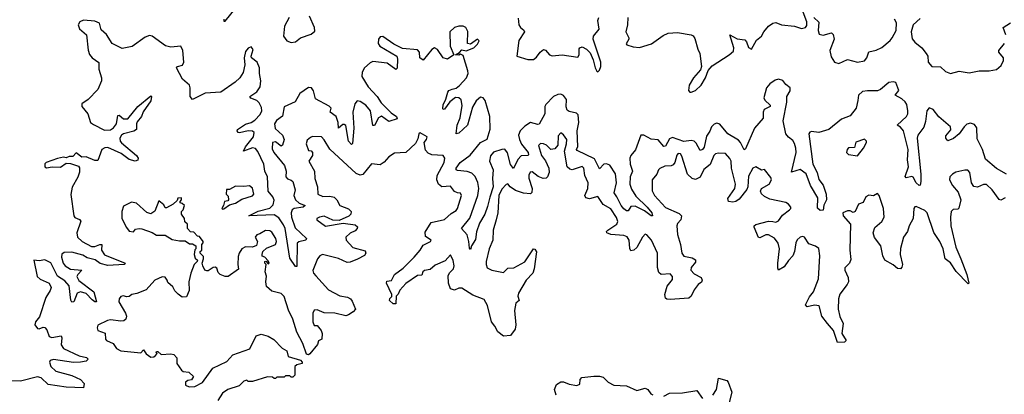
# Model space of a CAD drawing. Extents: x 2470790 to 2659118, y 702284 to 849036.
# Tile 140 of 154: x 2612190 to 2619060, y 751921 to 754530. Entities that reach past the tile are written whole.
import ezdxf

# ---------------------------------------------------------------- set-up
doc = ezdxf.new("R2010")
doc.units = 0

msp = doc.modelspace()

# ---------------------------------------------------------------- linework, layer by layer
at = {"layer": '0CON10XD'}
for points in [[(2613615.6, 754535), (2613615, 754520), (2613625, 754519.5), (2613711.3, 754628.7)], [(2616433.2, 754545), (2616430.7, 754495), (2616418.3, 754445), (2616440.5, 754405), (2616440.5, 754395), (2616422.4, 754362.4), (2616427.1, 754355), (2616470.4, 754340.4), (2616515, 754337.4), (2616598.8, 754361.2), (2616679.6, 754420.4), (2616715, 754435.7), (2616780.9, 754440.9), (2616876.2, 754425), (2616888.3, 754418.3), (2616899.8, 754399.8), (2616920.8, 754325), (2616935.9, 754295), (2616947.6, 754205), (2616940, 754180), (2616891.9, 754125), (2616861.2, 754075), (2616856.2, 754036.2), (2616865, 754025.7), (2616875, 754025.4), (2616905, 754037.5), (2616945.1, 754074.9), (2616974.7, 754125), (2616994.2, 754175.8), (2617021.3, 754208.7), (2617140.6, 754285), (2617169.4, 754310.6), (2617173.6, 754335), (2617144.2, 754425.8), (2617195, 754397.9), (2617248.9, 754388.9), (2617260.5, 754375), (2617275, 754336), (2617295, 754324.2), (2617332.1, 754387.9), (2617365.7, 754414.3), (2617381, 754445), (2617415, 754484.7), (2617445, 754505.8), (2617465, 754509.5), (2617505, 754493.5), (2617595, 754485.1), (2617645, 754468.1), (2617672.9, 754475), (2617681.3, 754488.7), (2617681.6, 754515), (2617635, 754637.5)], [(2618037.6, 753967.6), (2618026.5, 753915), (2617985, 753861.3), (2617925, 753837.6), (2617835.6, 753765), (2617766.2, 753743.8), (2617715, 753752.4), (2617702.7, 753747.3), (2617696.3, 753735), (2617724.7, 753525), (2617754, 753465), (2617766.5, 753416.5), (2617795, 753377.5), (2617816.1, 753313.9), (2617820, 753275), (2617801.7, 753238.3), (2617795, 753203.8), (2617775, 753200.8), (2617757, 753217), (2617758.9, 753288.9), (2617708, 753375), (2617676.4, 753456.4), (2617635, 753487), (2617575, 753467.5), (2617608.3, 753605), (2617606.2, 753635), (2617595, 753668.6), (2617585, 753688.2), (2617555, 753710.8), (2617536, 753735), (2617517.6, 753825), (2617542.5, 753955), (2617541.9, 753995), (2617564.7, 754035), (2617566, 754055), (2617535, 754079.7), (2617515, 754106.2), (2617485, 754116.1), (2617461.8, 754108.2), (2617425, 754082.3), (2617401.7, 754055), (2617381, 753985), (2617388.6, 753968.6), (2617425.6, 753935), (2617427.1, 753925), (2617384.6, 753905), (2617377.5, 753885), (2617377.9, 753845), (2617317.6, 753775), (2617255, 753630.8), (2617244.6, 753624.6), (2617219.6, 753675), (2617205, 753691.8), (2617131.5, 753735), (2617075, 753802.3), (2617055, 753809.2), (2617035, 753802.9), (2617016, 753785), (2617005.8, 753754.2), (2616981.7, 753718.3), (2616965, 753643.1), (2616955, 753625.7), (2616938.6, 753618.6), (2616910.5, 753670.5), (2616895, 753685.2), (2616875, 753689.3), (2616825, 753682.8), (2616745, 753708.8), (2616725, 753701.5), (2616695, 753650), (2616685, 753646.7), (2616645, 753694.2), (2616595, 753697.1), (2616545, 753726.1), (2616524.7, 753725.3), (2616486, 753624), (2616455.1, 753584.9), (2616447.6, 753565), (2616449.4, 753525), (2616464.8, 753475), (2616450.3, 753435), (2616447.3, 753385), (2616459.9, 753349.9), (2616490.1, 753300.1), (2616569.2, 753225), (2616600, 753185), (2616605, 753163.8), (2616595, 753164.3), (2616548.8, 753198.8), (2616485, 753230.3), (2616455, 753228.1), (2616435, 753200), (2616425, 753198.6), (2616405, 753211.8), (2616385.9, 753235), (2616357.5, 753297.5), (2616337.5, 753325), (2616353.9, 753393.9), (2616347.3, 753457.3), (2616306.7, 753516.7), (2616285, 753526.2), (2616266.8, 753523.2), (2616235, 753492.2), (2616201.3, 753561.3), (2616079.4, 753619.4), (2616075.8, 753625), (2616083.8, 753646.2), (2616080.3, 753755), (2616090.6, 753815), (2616086.4, 753866.4), (2616075, 753880), (2616025, 753889.6), (2616010.1, 753900.1), (2616002.1, 753922.1), (2616006.1, 753975), (2615985, 754002.9), (2615965, 754010.9), (2615945, 754010), (2615915, 753996.2), (2615860.9, 753939.1), (2615854.7, 753925), (2615855.2, 753874.8), (2615815, 753803.3), (2615805, 753799.5), (2615755, 753813.3), (2615715, 753788.6), (2615682.1, 753755), (2615670.5, 753725), (2615677, 753695), (2615692.2, 753662.2), (2615736.9, 753605), (2615741.3, 753588.7), (2615735, 753583.3), (2615688, 753582), (2615665, 753556.2), (2615635, 753493.8), (2615615, 753521.1), (2615593.3, 753603.3), (2615575, 753627.3), (2615555, 753627.2), (2615495, 753606.7), (2615475, 753582.9), (2615467.8, 753545), (2615493.9, 753485), (2615490.2, 753425), (2615494.7, 753365), (2615470, 753295), (2615455, 753228.1), (2615434.6, 753175), (2615397.3, 753112.7), (2615377.6, 753052.4), (2615370.5, 752999.5), (2615342.5, 752955), (2615335, 752930), (2615328.3, 752938.3), (2615324.4, 752985.6), (2615312.1, 753032.1), (2615272, 753075), (2615331.9, 753148.1), (2615385.9, 753305), (2615393.5, 753355), (2615386.8, 753396.8), (2615368.3, 753438.3), (2615345, 753461.8), (2615312.6, 753472.6), (2615245, 753479.2), (2615234.7, 753484.7), (2615235.4, 753495), (2615262.8, 753535), (2615332.4, 753587.6), (2615405, 753674.7), (2615451.9, 753698.1), (2615471.7, 753768.3), (2615470.8, 753855), (2615437.6, 753967.6), (2615425, 753986.1), (2615405, 753989.6), (2615375.2, 753964.8), (2615349.7, 753920.3), (2615313.8, 753795), (2615255, 753739.5), (2615235.9, 753735.9), (2615241.6, 753795), (2615262.3, 753847.7), (2615277.6, 753932.4), (2615271.1, 753971.1), (2615255, 753986.9), (2615231.7, 753988.3), (2615192, 753958), (2615155, 753906.7), (2615145, 753904.3), (2615142.6, 753912.6), (2615145, 753938), (2615163.8, 753976.2), (2615176.4, 754025), (2615185, 754038), (2615206.6, 754046.6), (2615236.6, 754053.4), (2615259.2, 754070.8), (2615307.5, 754125), (2615318.5, 754155), (2615317.5, 754175), (2615285, 754280), (2615265, 754290), (2615255, 754283.3), (2615230, 754285), (2615258.3, 754301.7), (2615275, 754320), (2615305, 754312.5), (2615358, 754335), (2615385, 754359.2), (2615395, 754382.5), (2615385, 754393.8), (2615335, 754360), (2615313.6, 754363.6), (2615317.3, 754447.3), (2615302.5, 754475), (2615284, 754484), (2615255, 754484), (2615223.3, 754475), (2615192, 754445), (2615193.5, 754345), (2615220, 754285), (2615175, 754255.5), (2615145, 754263.5), (2615105, 754322), (2615085, 754334.7), (2615065, 754322.1), (2615005, 754248.2), (2614981.2, 754265), (2614978.9, 754305), (2614965, 754320), (2614860.7, 754330.7), (2614799.8, 754359.8), (2614725, 754412.4), (2614705, 754411.5), (2614694.7, 754395.3), (2614690.4, 754365), (2614702.1, 754345), (2614821.5, 754275), (2614827.1, 754255), (2614825, 754192), (2614815, 754183.3), (2614755, 754226.7), (2614655, 754238.1), (2614635, 754229.5), (2614595, 754194.6), (2614580.2, 754165), (2614577.2, 754135), (2614621.6, 754061.6), (2614684.2, 753995), (2614711.5, 753951.5), (2614781.3, 753881.3), (2614820, 753855), (2614825, 753840), (2614765, 753822), (2614715, 753858.8), (2614694.5, 753845.5), (2614665, 753792.5), (2614655, 753794), (2614638.4, 753895), (2614605.9, 753935.9), (2614565, 753961), (2614545, 753966), (2614528.8, 753945), (2614515.6, 753885), (2614521.5, 753775), (2614512.5, 753667.5), (2614505, 753660.8), (2614483.9, 753683.9), (2614465, 753793.6), (2614455, 753801.1), (2614445, 753800), (2614413.9, 753773.9), (2614411.6, 753815), (2614399, 753855), (2614357.2, 753885), (2614363.8, 753915), (2614349, 753929), (2614255, 753979.8), (2614240.4, 754035), (2614226.2, 754056.2), (2614205, 754057.3), (2614144.3, 754015.7), (2614111.1, 753958.9), (2614035.9, 753924.1), (2614022.8, 753857.2), (2613981.7, 753828.3), (2613967.5, 753805), (2613973.3, 753773.3), (2614022.8, 753725), (2614034.8, 753695), (2614025, 753655.6), (2614015, 753649.2), (2613975, 753680.4), (2613955, 753675.3), (2613951.7, 753631.7), (2613964.5, 753604.5), (2614038, 753515), (2614050.6, 753475), (2614047.3, 753435), (2614059.2, 753420.8), (2614085, 753412.9), (2614095, 753402), (2614113.3, 753345), (2614102.6, 753305), (2614114.7, 753275), (2614141.1, 753251.1), (2614182, 753235), (2614168.8, 753225), (2614105, 753214.7), (2614091.9, 753205), (2614084.8, 753185), (2614086.1, 753155), (2614111.4, 753081.4), (2614190.8, 753005), (2614186.3, 752993.7), (2614136.8, 752983.2), (2614126.8, 752973.2), (2614125, 752810), (2614115, 752810), (2614075, 752868), (2614042.3, 753075), (2614031.8, 753101.8), (2613999.3, 753149.3), (2613965, 753171.8), (2613790, 753165), (2613854.4, 753195.6), (2613935, 753217.6), (2613958.3, 753241.7), (2613965, 753272.5), (2613956.1, 753296.1), (2613923.3, 753335), (2613919.5, 753435), (2613901.1, 753475), (2613894.5, 753525), (2613852.5, 753612.5), (2613835, 753631.9), (2613815, 753636.9), (2613752.9, 753615), (2613764.8, 753645), (2613822.4, 753715), (2613827.1, 753745), (2613814.1, 753754.1), (2613785, 753757), (2613725, 753742.4), (2613715, 753743.9), (2613706.7, 753755), (2613710.6, 753765), (2613765, 753802.6), (2613805.1, 753814.9), (2613830.2, 753829.8), (2613869.1, 753870.9), (2613880.1, 753895), (2613877.8, 753917.8), (2613861.6, 753951.6), (2613845, 753966.5), (2613802.9, 753982.9), (2613797.1, 753995), (2613845, 754027.5), (2613867.1, 754062.9), (2613873.3, 754105), (2613863.5, 754155), (2613864, 754195), (2613846.2, 754235), (2613807.5, 754265), (2613804.6, 754275), (2613818.3, 754321.7), (2613805, 754340), (2613785, 754332.7), (2613765, 754309.5), (2613756.1, 754265), (2613762.2, 754215), (2613748.7, 754161.3), (2613725.5, 754125), (2613693.6, 754095), (2613594.7, 754025.3), (2613485, 754019.5), (2613395, 753974.7), (2613380.6, 753995), (2613380.7, 754055), (2613374.9, 754074.9), (2613326.7, 754115), (2613285.4, 754195), (2613291.4, 754205), (2613325.6, 754214.4), (2613336.2, 754233.8), (2613329.5, 754315), (2613315.4, 754345.4), (2613245, 754339.1), (2613207, 754347), (2613115.5, 754415.5), (2613095, 754421), (2613065, 754409), (2612975.5, 754344.5), (2612905, 754330.5), (2612835, 754365.2), (2612796.4, 754426.4), (2612759.6, 754459.6), (2612746.2, 754505), (2612715, 754520.7), (2612635, 754527.4), (2612608.8, 754515), (2612597.7, 754495), (2612607.4, 754467.4), (2612656.8, 754425), (2612666.9, 754316.9), (2612677.8, 754287.8), (2612695.1, 754265.1), (2612742.4, 754232.4), (2612742.9, 754185), (2612761.9, 754125), (2612761.6, 754105), (2612735.2, 754045), (2612667.3, 753975), (2612622.7, 753945), (2612624.9, 753924.9), (2612665.5, 753875), (2612684.7, 753815), (2612705, 753799.1), (2612781.7, 753761.7), (2612825, 753763.3), (2612845, 753777), (2612865.8, 753804.2), (2612875, 753863.8), (2612885, 753864.4), (2612915, 753839), (2612945, 753840.4), (2613015, 753924.7), (2613105, 753998.8), (2613110, 753995), (2613105.4, 753965.4), (2613051, 753889), (2613039.2, 753855), (2613010.1, 753819.9), (2613004.8, 753805), (2613006.2, 753765), (2612986.4, 753753.6), (2612915.5, 753734.5), (2612901.5, 753725), (2612889.1, 753705), (2612892.3, 753685), (2612901.6, 753671.6), (2613005.5, 753585), (2613018, 753565), (2613015, 753551.2), (2612995, 753545.8), (2612955, 753555.4), (2612899.2, 753599.2), (2612805, 753640.3), (2612783.3, 753636.7), (2612764.3, 753625), (2612735, 753549.4), (2612715, 753550), (2612655, 753574), (2612625, 753572.5), (2612585, 753602.5), (2612561.7, 753578.3), (2612535, 753576.7), (2612515, 753567.5), (2612495, 753572.5), (2612455, 753563.8), (2612375, 753535.4), (2612365, 753525.8), (2612365.8, 753505.8), (2612377.7, 753497.7), (2612415.8, 753504.2), (2612475, 753503.8), (2612515, 753530), (2612545, 753528.8), (2612600, 753510), (2612608.3, 753498.3), (2612607.7, 753467.7), (2612595, 753432.5)], [(2614070.4, 754545), (2614038, 754485), (2614030.3, 754415), (2614055, 754382.4), (2614085, 754371), (2614113.8, 754376.2), (2614150, 754405), (2614225, 754430), (2614249.1, 754450.9), (2614246.7, 754475), (2614211.4, 754555)], [(2615668.3, 754541.7), (2615672.4, 754495), (2615685, 754475.4), (2615707.8, 754457.8), (2615712.3, 754445), (2615673.6, 754386.4), (2615658, 754275), (2615735, 754252.2), (2615775, 754252.3), (2615795, 754268.2), (2615821.5, 754305), (2615845, 754321.5), (2615858.1, 754318.1), (2615885.6, 754285.6), (2615905, 754278), (2615975, 754286.2), (2616085, 754270), (2616093.1, 754285), (2616093.5, 754326.5), (2616098.8, 754335), (2616115, 754340), (2616145, 754325.5), (2616170, 754300), (2616190.8, 754250.8), (2616204.8, 754194.8), (2616217.5, 754172.5), (2616225, 754167.1), (2616235, 754177.5), (2616244.8, 754205.2), (2616245.8, 754234.2), (2616192.2, 754395), (2616193.2, 754415), (2616234.1, 754465), (2616224.6, 754525), (2616230.9, 754545)], [(2617730, 754545), (2617765, 754513.3), (2617760.2, 754455), (2617769.1, 754429.1), (2617797.1, 754422.9), (2617855, 754438.1), (2617866.7, 754426.7), (2617873.6, 754395), (2617842, 754315), (2617851.3, 754271.3), (2617875, 754235.3), (2617905, 754225.9), (2617965, 754252.1), (2618035, 754234.7), (2618085, 754244.7), (2618101.3, 754265), (2618115, 754305.6), (2618165, 754318.4), (2618205, 754336.6), (2618264, 754385), (2618277, 754403), (2618304.3, 754455), (2618307.7, 754507.7), (2618292.9, 754532.9)], [(2618471.7, 754538.3), (2618425.1, 754494.9), (2618411, 754445), (2618418, 754398), (2618434.8, 754374.8), (2618485, 754334.6), (2618515.4, 754295), (2618525.5, 754275), (2618529.1, 754235), (2618555, 754204.5), (2618615, 754200.8), (2618648.7, 754168.7), (2618685, 754156.4), (2618745, 754171.2), (2618815, 754160), (2618885, 754173.6), (2618955, 754174.1), (2619005, 754182.2), (2619038.6, 754211.4), (2619053.9, 754245), (2619053.2, 754265), (2619022.7, 754305), (2619022.1, 754315), (2619060.3, 754365)], [(2619069.7, 754425), (2619051.9, 754475), (2619102.4, 754507.6)], [(2619074.6, 753454.6), (2619005, 753493.5), (2618927.9, 753557.9), (2618908, 753625), (2618870.7, 753700.7), (2618867.1, 753777.1), (2618850.8, 753800.8), (2618825, 753810), (2618798.4, 753801.6), (2618779, 753785), (2618745, 753735.4), (2618705, 753703.8), (2618665, 753686.2), (2618650.8, 753705), (2618652.3, 753722.3), (2618687.1, 753762.9), (2618685.5, 753785), (2618603.7, 753853.7), (2618564.6, 753905), (2618535, 753915.8), (2618519.1, 753895), (2618509.7, 753820.3), (2618498.7, 753781.3), (2618457.4, 753725), (2618451.5, 753705), (2618477.5, 753455), (2618477.4, 753402.6), (2618471.7, 753378.3), (2618465, 753375.8), (2618445, 753393.8), (2618422.9, 753432.9), (2618415, 753436.9), (2618375, 753428), (2618367.1, 753437.1), (2618391.3, 753505), (2618384.7, 753555), (2618388.8, 753625), (2618355.9, 753755), (2618335, 753780.9), (2618311.4, 753795), (2618376.7, 753855), (2618386.5, 753875), (2618387.4, 753895), (2618379, 753939), (2618368.8, 753958.8), (2618345, 753980), (2618298, 754005), (2618323.1, 754036.9), (2618302.9, 754092.9), (2618285, 754098.1), (2618255, 754093), (2618196.7, 754043.3), (2618175.8, 754035), (2618105, 754035.8), (2618070.6, 754029.4), (2618043.3, 754005), (2618037.6, 753967.6)], [(2619065, 753288.6), (2619035, 753273.5), (2619025, 753277.1), (2618975, 753345.5), (2618935, 753382.9), (2618915, 753383.1), (2618872.7, 753362.7), (2618847.9, 753367.9), (2618830.9, 753395), (2618820, 753465), (2618805, 753481.4), (2618785, 753482.9), (2618722.7, 753467.3), (2618697.5, 753455), (2618680, 753435), (2618676.7, 753415), (2618698, 753375), (2618738.5, 753328.5), (2618756.5, 753275), (2618743.6, 753216.4), (2618735, 753210), (2618702.5, 753207.5), (2618689.4, 753195), (2618684, 753155), (2618687.1, 753095), (2618721.4, 752945), (2618755.5, 752865.5), (2618798.5, 752755), (2618812.5, 752695), (2618808.8, 752691.2), (2618725, 752777.1), (2618685, 752837.5), (2618647.8, 752865), (2618632.5, 752935), (2618610.5, 752985), (2618568.1, 753048.1), (2618521.1, 753185), (2618505, 753200.6), (2618445, 753228.8), (2618435, 753227.5), (2618428.8, 753215), (2618423.9, 753146.1), (2618396.9, 753095), (2618385.6, 753055), (2618357.5, 753015), (2618335, 752936.2), (2618334, 752895), (2618348.9, 752825), (2618345, 752806.7), (2618335, 752796), (2618315, 752797.5), (2618285, 752822.5), (2618226.1, 752856.1), (2618212.7, 752885), (2618198.1, 752955), (2618153.3, 753013.3), (2618145.8, 753045), (2618157, 753083), (2618205.8, 753125), (2618222, 753155), (2618218, 753215), (2618187.5, 753305), (2618175, 753320), (2618147, 753303), (2618115, 753307.5), (2618093.6, 753296.4), (2618075, 753257.5), (2618042.5, 753245), (2618020, 753195), (2618005, 753187.5), (2617985, 753200), (2617965, 753198.8), (2617934.2, 753185), (2617935, 753163.8), (2617986, 753105), (2617983.1, 752925), (2617989.8, 752860.2), (2617980, 752835), (2617947.4, 752802.6), (2617947.3, 752785), (2617971.1, 752735), (2617973.1, 752705), (2617964.5, 752685.5), (2617912, 752618), (2617903.9, 752585), (2617900, 752515), (2617912.5, 752462.5), (2617934.6, 752415), (2617925.6, 752345), (2617957.3, 752295), (2617945, 752283.2), (2617895, 752281.2), (2617869.1, 752365), (2617825.5, 752415), (2617786.1, 752466.1), (2617767.1, 752537.1), (2617735, 752542.7), (2617685, 752530.6), (2617673.7, 752543.7), (2617701.1, 752598.9), (2617729.1, 752635), (2617763.8, 752725), (2617773.5, 752885), (2617765.5, 752935.5), (2617743.3, 752953.3), (2617695, 752969.2), (2617665, 753016.2), (2617655, 753020.8), (2617635, 753015.8), (2617615, 752998), (2617604.5, 752975), (2617596.5, 752915), (2617585.4, 752884.6), (2617555, 752852.9), (2617525, 752808.2), (2617485, 752786.7), (2617479.5, 752799.5), (2617480.4, 752835), (2617492.5, 752935), (2617482.7, 752972.7), (2617457.4, 753007.4), (2617415, 753030.9), (2617395, 753031.8), (2617355, 753010.5), (2617345, 753013.1), (2617314.3, 753085.7), (2617314.5, 753095.5), (2617326.4, 753103.6), (2617415, 753126.5), (2617445, 753123.6), (2617465, 753120.9), (2617485, 753129.4), (2617511.8, 753168.2), (2617561.2, 753205), (2617570, 753215), (2617570, 753225), (2617553.8, 753245), (2617535, 753255.8), (2617425, 753280), (2617387.9, 753297.9), (2617366.1, 753316.1), (2617358.6, 753335), (2617365.5, 753354.5), (2617418.8, 753385), (2617436, 753415), (2617430.7, 753430.7), (2617386.1, 753486.1), (2617365, 753482.5), (2617325.8, 753505.8), (2617305, 753495.8), (2617275, 753440), (2617271.5, 753365), (2617263.4, 753346.6), (2617211, 753279), (2617185.8, 753264.2), (2617165, 753260), (2617135, 753264.3), (2617130, 753285), (2617180.4, 753355), (2617185.2, 753385), (2617156.4, 753495), (2617153.5, 753545), (2617145, 753564), (2617115, 753598.8), (2617065, 753601.2), (2617045, 753596), (2617032.9, 753585), (2617007.6, 753522.4), (2616964, 753486), (2616937.1, 753432.9), (2616905, 753417.5), (2616881.4, 753425), (2616850.5, 753455), (2616809.1, 753579.1), (2616800, 753595), (2616785, 753598), (2616775, 753586.2), (2616761.1, 753535), (2616750.7, 753519.3), (2616735, 753511.4), (2616690.3, 753509.7), (2616656.4, 753493.6), (2616646.4, 753483.6), (2616635.8, 753454.2), (2616603.3, 753415), (2616602, 753338), (2616620, 753305), (2616695, 753222.7), (2616790.9, 753180.9), (2616807.5, 753165), (2616803.8, 753135), (2616778.7, 753111.3), (2616774.6, 753095), (2616779.6, 753035), (2616800.8, 752965), (2616809.7, 752905), (2616825, 752884.2), (2616882.1, 752872.1), (2616905, 752858), (2616905, 752842), (2616874.6, 752805), (2616873.8, 752785), (2616895, 752760.6), (2616944, 752735), (2616952.5, 752715), (2616947.9, 752702.1), (2616923.8, 752685), (2616895, 752648.8), (2616876, 752605), (2616859.7, 752590.3), (2616728.8, 752581.2), (2616705, 752584), (2616695, 752591.2), (2616691.9, 752615), (2616708.1, 752675), (2616745, 752720), (2616745, 752742.5), (2616729.7, 752759.7), (2616665, 752754.5), (2616648.7, 752768.7), (2616640, 752805), (2616640.8, 752905), (2616597.4, 752995), (2616565, 753032.7), (2616554.1, 753035.9), (2616535, 753016.5), (2616496.9, 752943.1), (2616475, 752924.4), (2616455, 752920), (2616446.5, 752936.5), (2616441.6, 752995), (2616428.8, 753018.8), (2616406.1, 753026.1), (2616315, 753033.4), (2616287.8, 753045), (2616284.5, 753055), (2616294.4, 753065), (2616356.2, 753105), (2616362.4, 753125), (2616355, 753151.9), (2616315, 753213.9), (2616261.9, 753241.9), (2616225, 753297.8), (2616165, 753281.8), (2616139.2, 753289.2), (2616133.8, 753305), (2616154.7, 753355), (2616157.1, 753395), (2616133.2, 753445), (2616125.4, 753495), (2616115, 753506.9), (2616045, 753484.5), (2616028.7, 753488.7), (2616010.4, 753505), (2615990.5, 753615), (2616006.4, 753665), (2616006.5, 753695), (2615985, 753728.8), (2615965, 753742.5), (2615947.7, 753722.3), (2615944.3, 753655.7), (2615925, 753630.8), (2615895, 753627.1), (2615865, 753655.6), (2615844.3, 753665.7), (2615822.9, 753667.1), (2615810, 753655), (2615830.4, 753585), (2615858.1, 753548.1), (2615883.2, 753495), (2615884.7, 753465), (2615872.7, 753435), (2615863.5, 753426.5), (2615843.1, 753423.1), (2615808.5, 753438.5), (2615765, 753471.2), (2615752.3, 753467.7), (2615743.4, 753446.6), (2615743.4, 753426.6), (2615765.5, 753354.5), (2615764.3, 753325.7), (2615755, 753318), (2615705, 753321.2), (2615649.5, 753339.5), (2615611.2, 753365), (2615595, 753386.9), (2615585, 753383.3), (2615555, 753350.5), (2615534.1, 753305), (2615526.8, 753185), (2615515, 753135.8), (2615494.6, 753065), (2615490.5, 752995), (2615466.9, 752935), (2615445.7, 752845), (2615444.6, 752824.6), (2615452.4, 752802.4), (2615483.3, 752785), (2615565, 752770), (2615595, 752800), (2615638, 752802), (2615715, 752843.8), (2615775, 752933.3), (2615785, 752932.5), (2615795.9, 752914.1), (2615780.6, 752795), (2615771.1, 752765), (2615725, 752716.7), (2615670.5, 752625), (2615666.9, 752605), (2615675.7, 752575), (2615650.8, 752555), (2615642.2, 752505), (2615650.8, 752405), (2615648, 752375), (2615615, 752330), (2615565, 752326.2), (2615526.2, 752355), (2615506, 752395), (2615482, 752425), (2615455, 752540), (2615430.8, 752580.8), (2615351.3, 752611.3), (2615275, 752660.6), (2615255, 752661.1), (2615225, 752646.2), (2615196.4, 752656.4), (2615180.9, 752695), (2615180.5, 752749.5), (2615190.4, 752769.6), (2615217.5, 752795), (2615222.5, 752815), (2615215, 752853.3), (2615195, 752892.5), (2615159.1, 752850.9), (2615088.8, 752821.2), (2615055, 752790), (2615015, 752784), (2615002.5, 752775), (2614995, 752750), (2614965, 752748.6), (2614885, 752692.5), (2614843.2, 752646.8), (2614830.7, 752619.3), (2614816.7, 752605), (2614815, 752550), (2614795, 752550), (2614770, 752575), (2614771.7, 752588.3), (2614787, 752603), (2614787.5, 752615), (2614750, 752695), (2614751.7, 752708.3), (2614785, 752713.8), (2614805, 752756.2), (2614865, 752798.9), (2614942.2, 752875), (2614985, 752924.4), (2615005, 752958.6), (2615055.8, 752985), (2615062, 752995), (2615020.8, 753020.8), (2615019.1, 753050.9), (2615061.7, 753118.3), (2615155, 753139.6), (2615200, 753180), (2615235, 753200.8), (2615245.6, 753215), (2615273.3, 753305), (2615265, 753322.5), (2615245, 753323.8), (2615225, 753333.8), (2615195, 753370.6), (2615136.7, 753366.7), (2615111.2, 753385), (2615101.1, 753415), (2615102.3, 753445), (2615152.5, 753535), (2615156.7, 753565), (2615145, 753583.3), (2615065, 753588.8), (2615041.2, 753601.2), (2615021.2, 753621.2), (2615011.2, 753675), (2615027.5, 753695), (2615032.5, 753715), (2614985, 753742.5), (2614974.2, 753735), (2614968.8, 753701.2), (2614951.1, 753668.9), (2614885, 753605.8), (2614805, 753600), (2614766, 753575), (2614732.3, 753537.7), (2614705, 753518.9), (2614644.5, 753525.5), (2614585, 753451.8), (2614565, 753447.5), (2614538.8, 753458.8), (2614355, 753628.8), (2614315, 753693.3), (2614295, 753713.3), (2614233.8, 753716.2), (2614219.3, 753710.7), (2614195, 753690), (2614190, 753665), (2614205, 753620), (2614225, 753617.5), (2614232.5, 753605), (2614232.5, 753585), (2614207.5, 753545), (2614247.8, 753475), (2614250.5, 753425), (2614268.5, 753365), (2614271.4, 753315), (2614305, 753298.5), (2614355, 753301.5), (2614384.1, 753294.1), (2614403.6, 753275), (2614425, 753235.8), (2614485, 753213.5), (2614503.3, 753195), (2614500, 753175), (2614487.7, 753162.3), (2614418.6, 753131.4), (2614375, 753132.9), (2614315, 753161.5), (2614281.2, 753155), (2614263.8, 753145), (2614263.3, 753135), (2614325, 753093.1), (2614447, 753113), (2614530.4, 753100.4), (2614546.7, 753086.7), (2614545.8, 753075), (2614530.9, 753059.1), (2614497, 753043)], [(2618035, 753582.5), (2618077.5, 753635), (2618097.5, 753675), (2618097.5, 753685), (2618085, 753697.5), (2618023, 753677), (2618015, 753640), (2617973, 753637), (2617962.5, 753625), (2617960, 753605), (2617971.7, 753591.7), (2618035, 753582.5)], [(2612595, 753432.5), (2612555.6, 753364.4), (2612547.7, 753312.3), (2612567.1, 753165), (2612575, 753152.2), (2612608.1, 753138.1), (2612616.9, 753126.9), (2612588.4, 753045), (2612594.6, 753015), (2612626.2, 752985), (2612691.5, 752951.5), (2612715, 752949.6), (2612749.2, 752965), (2612763.8, 752965), (2612762.2, 752925), (2612783.1, 752893.1), (2612926.7, 752835), (2612920, 752825), (2612805, 752817.1), (2612751.5, 752831.5), (2612716.7, 752856.7), (2612661.6, 752871.6), (2612630.4, 752890.4), (2612555, 752910.4), (2612501.6, 752908.4), (2612485, 752896.9), (2612482.5, 752875), (2612492.8, 752835), (2612507.3, 752815), (2612545, 752792.7), (2612624.2, 752785), (2612595.3, 752755), (2612589.2, 752740.8), (2612602.6, 752712.6), (2612707.5, 752635), (2612726.9, 752565), (2612715, 752564.6), (2612695, 752578), (2612653.9, 752623.9), (2612615, 752635.6), (2612590.6, 752625), (2612567.5, 752565), (2612555, 752562.2), (2612547.2, 752577.2), (2612535.5, 752675.5), (2612505, 752711.8), (2612455, 752744.2), (2612407.2, 752837.2), (2612365, 752857), (2612325, 752850.5), (2612290, 752855), (2612311.1, 752741.1), (2612333.3, 752723.3), (2612395.8, 752695.8), (2612408.9, 752665), (2612403.8, 752645), (2612373.2, 752595), (2612329.3, 752460.7), (2612300, 752425), (2612296.3, 752405), (2612315, 752378.9), (2612325, 752376.9), (2612355, 752389.6), (2612366.2, 752386.2), (2612379.2, 752369.2), (2612395, 752324.1), (2612415, 752316.2), (2612479.1, 752329.1), (2612484.7, 752314.7), (2612480.8, 752265), (2612495, 752239.3), (2612605, 752190), (2612656.8, 752176.8), (2612668.9, 752165), (2612655, 752151.6), (2612615, 752144.2), (2612565, 752143.3), (2612425, 752163.2), (2612403.8, 752156.2), (2612397.9, 752145), (2612407.3, 752115), (2612443, 752083), (2612555, 752052.9), (2612615, 752024.6), (2612640.4, 751995), (2612635, 751965.8), (2612515, 751970), (2612388.5, 751988.5), (2612339.5, 752035), (2612315, 752042.3), (2612196.6, 752013.4), (2612114.3, 752015.7)], [(2613605, 753210), (2613615, 753212.5), (2613655, 753240), (2613695, 753252.5), (2613740.5, 753279.5), (2613815, 753303.8), (2613823.3, 753315), (2613815, 753357.5), (2613793, 753373), (2613755, 753367.5), (2613695, 753370), (2613655, 753347.5), (2613632.5, 753347.5), (2613630, 753315), (2613645, 753300), (2613647.5, 753275), (2613641.7, 753268.3), (2613620, 753265), (2613612.5, 753235), (2613600, 753215), (2613605, 753210)], [(2614497, 753043), (2614466, 753015), (2614469.2, 752995), (2614515, 752943.6), (2614600.3, 752920.3), (2614605.6, 752905), (2614595, 752888.6), (2614547.5, 752862.5), (2614495, 752841.9), (2614475, 752840), (2614415, 752867.9), (2614302.5, 752895), (2614285, 752885.7), (2614269.2, 752865), (2614235.7, 752784.3), (2614240.5, 752765), (2614256.5, 752745), (2614345, 752649.2), (2614425, 752607.5), (2614477.3, 752597.3), (2614497.5, 752585), (2614510.7, 752570.7), (2614533.8, 752515), (2614516.7, 752495), (2614485, 752473.8), (2614465, 752468), (2614390, 752485), (2614315, 752488), (2614265, 752510), (2614244.2, 752505.8), (2614234.4, 752485.6), (2614236.2, 752425), (2614245, 752400), (2614265, 752400), (2614292.5, 752365), (2614300, 752345), (2614297.5, 752305), (2614275, 752292.5), (2614268.3, 752268.3), (2614215, 752203.3), (2614205, 752196.7), (2614190.5, 752200.5), (2614165.6, 752275), (2614123.1, 752353.1), (2614096.4, 752445), (2614066.5, 752506.5), (2614035, 752603.3), (2614015, 752622), (2613948.8, 752638.8), (2613912.3, 752672.3), (2613906.7, 752705), (2613913, 752743), (2613902.5, 752775), (2613910, 752825), (2613900, 752835), (2613900, 752845), (2613908.3, 752848.3), (2613925, 752830), (2613930, 752835), (2613925, 752850), (2613900, 752875), (2613882.5, 752882.5), (2613882.5, 752895), (2613887.5, 752915), (2613911.2, 752938.8), (2613975.7, 752965), (2613981.1, 752985), (2613977.5, 753005), (2613950.5, 753050.5), (2613935, 753060), (2613905, 753062.5), (2613865, 753037.5), (2613845, 753032.5), (2613832.5, 753015), (2613850, 752985), (2613843, 752957), (2613815, 752946.7), (2613765, 752948), (2613740, 752935), (2613721.2, 752905), (2613715, 752880), (2613712, 752825), (2613717, 752793), (2613645, 752742.5), (2613625, 752742.5), (2613590, 752755), (2613575, 752770), (2613565, 752800), (2613555, 752807.5), (2613540, 752805), (2613505, 752780), (2613495, 752780), (2613482.5, 752785), (2613467.5, 752815), (2613462.5, 752835), (2613472.5, 752865), (2613471.7, 752881.7), (2613450, 752905), (2613450, 752915), (2613460, 752925), (2613460, 752965), (2613470, 752975), (2613470, 752985), (2613445, 753020), (2613431.7, 753021.7), (2613405, 753050), (2613381.7, 753051.7), (2613360, 753075), (2613360, 753105), (2613341.7, 753121.7), (2613340, 753145), (2613320, 753175), (2613320, 753195), (2613330, 753205), (2613340, 753235), (2613325, 753250), (2613310, 753255), (2613310, 753265), (2613320, 753275), (2613318.3, 753288.3), (2613293, 753287), (2613288.3, 753271.7), (2613260, 753245), (2613215, 753220), (2613205, 753220), (2613195, 753240), (2613161.7, 753268.3), (2613133.6, 753196.4), (2613105, 753177.5), (2613076.4, 753186.4), (2613005, 753251.2), (2612970.7, 753259.3), (2612915, 753232.5), (2612903.3, 753195), (2612903.3, 753145), (2612935, 753082.5), (2612955, 753056.7), (2612985, 753052.5), (2612998.3, 753071.7), (2613025, 753076.7), (2613043, 753073), (2613115, 753047.5), (2613145, 753030), (2613205, 753030), (2613255, 753000), (2613305, 752990), (2613345, 752990), (2613375, 752970), (2613395, 752970), (2613420, 752955), (2613420, 752935), (2613413, 752927), (2613407.5, 752895), (2613415, 752870), (2613430, 752855), (2613427.5, 752845), (2613407.5, 752825), (2613384, 752765), (2613370, 752705), (2613373, 752643), (2613355, 752600), (2613325, 752597.5), (2613295, 752617.5), (2613271.7, 752641.7), (2613259.3, 752669.3), (2613225, 752700), (2613220, 752715), (2613206.1, 752736.1), (2613185, 752740), (2613132.5, 752715), (2613071.7, 752648.3), (2613007, 752623), (2612973, 752617), (2612955, 752602.5), (2612935, 752600), (2612915, 752607.5), (2612895, 752602.5), (2612883.3, 752585), (2612882.5, 752565), (2612928.6, 752485), (2612934.4, 752465), (2612931.4, 752445), (2612916.2, 752433.8), (2612895, 752430.5), (2612825, 752438.9), (2612803.3, 752435), (2612735, 752402.5), (2612730, 752385), (2612736.4, 752366.4), (2612786.4, 752346.4), (2612790, 752305), (2612796.7, 752295), (2612843.3, 752275), (2612865, 752240), (2612895, 752222.9), (2613035, 752210), (2613055, 752230), (2613071.7, 752201.7), (2613105, 752180), (2613127, 752183), (2613138.3, 752191.7), (2613150, 752205), (2613142.5, 752212.5), (2613145, 752220), (2613155, 752220), (2613178.3, 752198.3), (2613245, 752202.5), (2613265, 752197.5), (2613287.5, 752175), (2613286.7, 752135), (2613318.3, 752088.3), (2613330.8, 752080.8), (2613370, 752075), (2613402.5, 752045), (2613388.8, 752021.2), (2613362.7, 752017.3), (2613348, 752005), (2613347.5, 751985), (2613373.1, 751973.1), (2613412.5, 751975), (2613465, 752004), (2613537.3, 752102.7), (2613635, 752150), (2613677.5, 752195), (2613795, 752237.5), (2613840.7, 752329.3), (2613875, 752340), (2613925, 752326.7), (2613963, 752303), (2614021.7, 752241.7), (2614053, 752223), (2614063.3, 752183.3), (2614148.8, 752158.8), (2614160, 752145), (2614160, 752135), (2614124.1, 752125.9), (2614110, 752115), (2614110, 752055), (2614095, 752040), (2614085, 752040), (2614075, 752050), (2614045, 752050), (2614035, 752040), (2613985, 752040), (2613975, 752030), (2613965, 752030), (2613955, 752040), (2613918.3, 752041.7), (2613815, 752010), (2613785, 752010), (2613775, 752020), (2613755, 752012.5), (2613721.1, 751978.9), (2613642.5, 751955), (2613605, 751928), (2613572.5, 751877.5)], [(2615932.5, 751915), (2615922.5, 751955), (2615935, 751990), (2615965, 752007.5), (2615985, 752007.5), (2616025, 751991.2), (2616077.3, 751982.7), (2616098.8, 751991.2), (2616101.2, 752025), (2616112.9, 752037.1), (2616195, 752048.2), (2616235, 752047.5), (2616260, 752040), (2616295, 752005.7), (2616335, 751983.5), (2616425, 751980), (2616495, 751948.5), (2616555, 751962.7), (2616573.4, 751953.4), (2616594.6, 751924.6), (2616607.3, 751917.3)], [(2617026.4, 751915), (2617051.5, 751955), (2617065, 752032.5), (2617125, 752018), (2617134.3, 752004.3), (2617158.8, 751935), (2617132.9, 751835)], [(2616815, 751931), (2616915, 751948.1), (2616955, 751892.1)], [(2616685, 751908.2), (2616725, 751928.2), (2616815, 751931)]]:
    msp.add_lwpolyline(points, dxfattribs=at)

doc.saveas('drawing.dxf')
